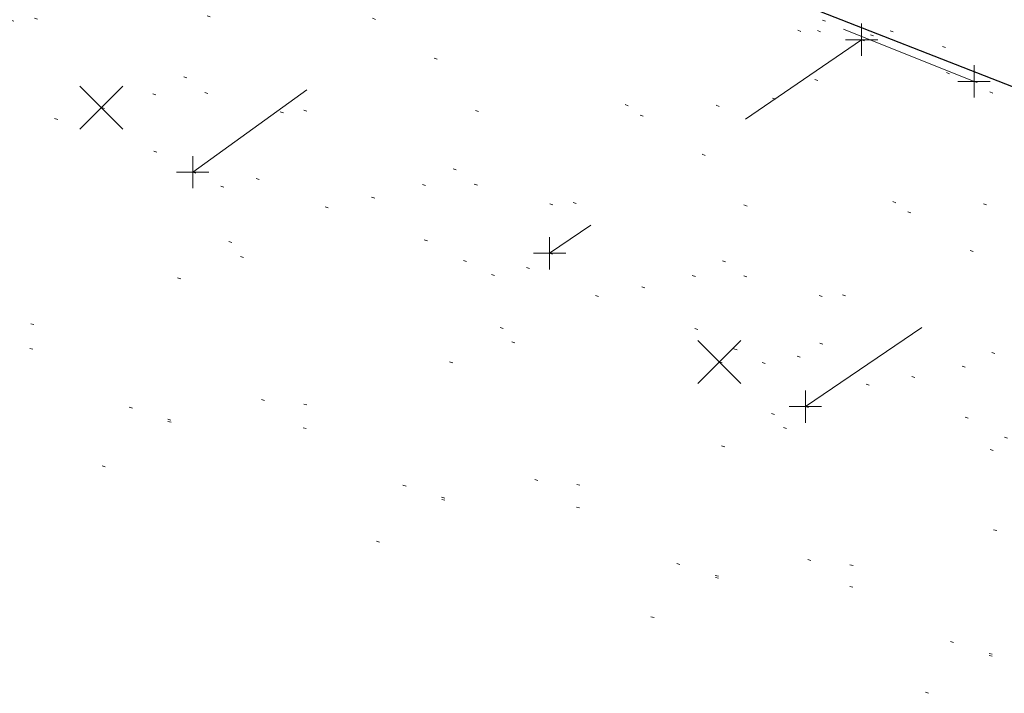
# Model space of a CAD drawing. Extents: x 413123 to 1465301, y 377724 to 504150.
# Tile 5 of 256: x 1463063 to 1463094, y 433252 to 433273. Entities that reach past the tile are written whole.
import ezdxf

# ---------------------------------------------------------------- set-up
doc = ezdxf.new("R2010")
doc.units = 0
doc.header["$MEASUREMENT"] = 0
for name, pattern in [('DGN Style 1', [8.732639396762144, 0.01453018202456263, -8.71810921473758]), ('DGN Style 3', [20.34225483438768, 14.53018202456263, -5.812072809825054]), ('DGN Style 5', [10.171127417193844, 4.35905460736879, -5.812072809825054])]:
    doc.linetypes.add(name, pattern=pattern)
for name, color, linetype, lineweight in [('PM_X_Parking_Lot_Stall', 7, 'DGN Style 5', 0), ('PV_X_Curb', 120, 'DGN Style 1', 0), ('PV_X_EOP', 7, 'DGN Style 3', 0), ('PV_X_Walk', 120, 'DGN Style 5', 0), ('SV_X_Random_Point (Construction)', 7, 'Continuous', 0)]:
    doc.layers.add(name, color=color, linetype=linetype, lineweight=lineweight)
for name, color, linetype, lineweight, transparency in [('SV_Observation (Construction)', 97, 'DGN Style 1', 0, 0.9), ('SV_Setup (Construction)', 4, 'Continuous', 30, 0.9), ('SV_X_Shot_Marker (Construction)', 40, 'Continuous', 0, 0.5)]:
    doc.layers.add(name, color=color, linetype=linetype, lineweight=lineweight, transparency=transparency)

# ---------------------------------------------------------------- blocks, each defined once
blk = doc.blocks.new('X_566')
at = {"layer": 'SV_X_Random_Point (Construction)', "color": 7, "linetype": 'Continuous', "lineweight": 0, "transparency": 33554559}
for p, q in [((-0.03333333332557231, -0.03337499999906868), (0.03333333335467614, 0.03337499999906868)), ((-0.03333333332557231, 0.03337499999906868), (0.03333333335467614, -0.03337499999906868))]:
    blk.add_line(p, q, dxfattribs=at)
blk = doc.blocks.new('SVPT_2603')
at = {"layer": 'SV_X_Shot_Marker (Construction)', "transparency": 33554495}
for p, q in [((0, 0.02499999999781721), (0, -0.02500000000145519)), ((-0.02499999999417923, -3.637978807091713e-12), (0.02500000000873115, -3.637978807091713e-12))]:
    blk.add_line(p, q, dxfattribs=at)
blk.add_point((0, -3.637978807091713e-12), dxfattribs=at)
blk = doc.blocks.new('SVPT_2607')
at = {"layer": 'SV_X_Shot_Marker (Construction)', "transparency": 33554495}
for p, q in [((0, 0.02500000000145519), (0, -0.02499999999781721)), ((-0.02499999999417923, 0), (0.02499999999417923, 0))]:
    blk.add_line(p, q, dxfattribs=at)
blk.add_point((0, 0), dxfattribs=at)
blk = doc.blocks.new('X_569')
at = {"layer": 'SV_X_Random_Point (Construction)', "color": 7, "linetype": 'Continuous', "lineweight": 0, "transparency": 33554559}
for p, q in [((-0.03333333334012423, -0.03337499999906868), (0.03333333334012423, 0.03337500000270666)), ((-0.03333333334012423, 0.03337500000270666), (0.03333333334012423, -0.03337499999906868))]:
    blk.add_line(p, q, dxfattribs=at)
blk = doc.blocks.new('SVPT_2615')
at = {"layer": 'SV_X_Shot_Marker (Construction)', "transparency": 33554495}
for p, q in [((0, 0.02500000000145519), (0, -0.02499999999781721)), ((-0.02499999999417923, 0), (0.02500000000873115, 0))]:
    blk.add_line(p, q, dxfattribs=at)
blk.add_point((0, 0), dxfattribs=at)
blk = doc.blocks.new('SVPT_2617')
at = {"layer": 'SV_X_Shot_Marker (Construction)', "transparency": 33554495}
for p, q in [((0, 0.02500000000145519), (0, -0.02500000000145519)), ((-0.02499999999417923, 0), (0.02500000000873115, 0))]:
    blk.add_line(p, q, dxfattribs=at)
blk.add_point((0, 0), dxfattribs=at)
blk = doc.blocks.new('SVPT_2618')
at = {"layer": 'SV_X_Shot_Marker (Construction)', "transparency": 33554495}
for p, q in [((0, 0.02500000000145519), (0, -0.02499999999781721)), ((-0.02499999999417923, 0), (0.02500000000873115, 0))]:
    blk.add_line(p, q, dxfattribs=at)
blk.add_point((0, 0), dxfattribs=at)

msp = doc.modelspace()

# ---------------------------------------------------------------- linework, layer by layer
at = {"layer": 'PM_X_Parking_Lot_Stall', "extrusion": (0.02580466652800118, 0.01967286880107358, 0.9994734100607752), "elevation": 46848.86960060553, "flags": 128}
msp.add_lwpolyline([(-542464.3928114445, -1425413.377252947), (-542464.3928114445, -1425426.983270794)], dxfattribs=at)
at = {"layer": 'PM_X_Parking_Lot_Stall', "extrusion": (0.02272163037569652, 0.01637664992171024, 0.9996076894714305), "elevation": 40910.32787783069, "flags": 128}
msp.add_lwpolyline([(-503978.3928273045, -1439660.710302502), (-503978.3928273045, -1439673.682590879)], dxfattribs=at)
at = {"layer": 'PM_X_Parking_Lot_Stall', "extrusion": (0.03230028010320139, 0.02212382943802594, 0.9992333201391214), "elevation": 57414.7212871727, "flags": 128}
msp.add_lwpolyline([(-469323.6339092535, -1450790.782944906), (-469323.6339092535, -1450779.059110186)], dxfattribs=at)
at = {"layer": 'PM_X_Parking_Lot_Stall', "extrusion": (0.0367136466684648, 0.02501880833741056, 0.9990125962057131), "elevation": 65126.27774986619, "flags": 128}
msp.add_lwpolyline([(-465881.6379278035, -1451569.131117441), (-465881.6379278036, -1451582.34699289)], dxfattribs=at)
at = {"layer": 'PV_X_Curb'}
for points, knots in [([(1463034.114341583, 433358.5354235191, 570.967442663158), (1463034.382762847, 433357.8525596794, 570.9829174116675), (1463034.902669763, 433356.6746703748, 570.9791408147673), (1463036.322057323, 433354.5205973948, 570.6849760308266), (1463037.748960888, 433352.2020754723, 570.6878951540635), (1463040.018756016, 433349.1857511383, 570.9427811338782), (1463042.639031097, 433346.7780487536, 570.7955674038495), (1463044.970687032, 433345.5933757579, 570.8824061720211), (1463045.921303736, 433345.2188641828, 570.878208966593), (1463051.106075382, 433343.1762354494, 570.8553169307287), (1463056.290847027, 433341.1336067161, 570.8324248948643), (1463061.475618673, 433339.0909779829, 570.809532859), (1463062.018547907, 433338.9041474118, 570.7725412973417), (1463062.561477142, 433338.7173168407, 570.7355497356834), (1463063.104406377, 433338.5304862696, 570.6985581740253), (1463069.657625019, 433335.9461940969, 570.7210719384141), (1463076.21084366, 433333.3619019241, 570.7435857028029), (1463082.764062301, 433330.7776097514, 570.7660994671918), (1463087.246478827, 433329.0023655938, 570.8028168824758), (1463091.728895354, 433327.2271214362, 570.8395342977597), (1463096.211311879, 433325.4518772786, 570.8762517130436), (1463096.878442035, 433325.1897515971, 570.9638925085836), (1463097.545572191, 433324.9276259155, 571.0515333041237), (1463098.212702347, 433324.6655002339, 571.1391740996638), (1463104.831686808, 433322.094946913, 571.1640382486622), (1463111.45067127, 433319.524393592, 571.1889023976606), (1463118.069655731, 433316.953840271, 571.2137665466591), (1463125.957183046, 433313.9138789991, 571.1851535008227), (1463133.844710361, 433310.8739177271, 571.1565404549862), (1463141.732237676, 433307.8339564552, 571.1279274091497), (1463145.767175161, 433306.241790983, 571.1313455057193), (1463149.802112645, 433304.6496255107, 571.134763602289), (1463153.83705013, 433303.0574600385, 571.1381816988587), (1463154.355066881, 433302.8054079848, 571.0924572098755), (1463154.873083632, 433302.5533559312, 571.0467327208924), (1463155.391100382, 433302.3013038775, 571.0010082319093), (1463159.740180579, 433300.5574304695, 571.007755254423), (1463164.089260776, 433298.8135570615, 571.0145022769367), (1463168.438340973, 433297.0696836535, 571.0212492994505), (1463173.76020955, 433294.9893866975, 571.0517121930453), (1463179.082078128, 433292.9090897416, 571.0821750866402), (1463184.403946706, 433290.8287927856, 571.1126379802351), (1463184.927832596, 433290.6024130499, 571.183469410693), (1463185.451718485, 433290.3760333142, 571.254300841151), (1463185.975604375, 433290.1496535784, 571.3251322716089), (1463193.283059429, 433287.4009373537, 571.3274320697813), (1463200.590514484, 433284.6522211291, 571.3297318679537), (1463207.897969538, 433281.9035049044, 571.3320316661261), (1463214.611583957, 433279.3049910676, 571.3660593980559), (1463221.325198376, 433276.7064772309, 571.4000871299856), (1463228.038812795, 433274.1079633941, 571.4341148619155), (1463234.876881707, 433271.4003319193, 571.5030017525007), (1463241.714950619, 433268.6927004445, 571.5718886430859), (1463248.553019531, 433265.9850689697, 571.6407755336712), (1463252.53367608, 433264.4224603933, 571.6987979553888), (1463256.514332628, 433262.8598518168, 571.7568203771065), (1463260.494989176, 433261.2972432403, 571.8148427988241), (1463261.18962272, 433261.0748617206, 571.7422662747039), (1463261.884256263, 433260.8524802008, 571.6696897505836), (1463262.578889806, 433260.6300986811, 571.5971132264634), (1463267.974277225, 433258.4984942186, 571.5913249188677), (1463273.369664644, 433256.3668897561, 571.5855366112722), (1463278.765052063, 433254.2352852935, 571.5797483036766), (1463284.039124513, 433252.1341649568, 571.626583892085), (1463289.313196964, 433250.0330446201, 571.6734194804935), (1463294.587269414, 433247.9319242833, 571.7202550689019), (1463295.147837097, 433247.7325865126, 571.8045569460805), (1463295.70840478, 433247.533248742, 571.8888588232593), (1463296.268972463, 433247.3339109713, 571.9731607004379), (1463303.262539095, 433244.6091737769, 572.0038664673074), (1463310.256105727, 433241.8844365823, 572.034572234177), (1463317.249672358, 433239.1596993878, 572.0652780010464), (1463324.8255847, 433236.206749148, 572.1003223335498), (1463332.401497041, 433233.2537989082, 572.1353666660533), (1463339.977409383, 433230.3008486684, 572.1704109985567), (1463346.624217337, 433227.6724527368, 572.1699621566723), (1463353.271025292, 433225.044056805, 572.1695133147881), (1463359.917833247, 433222.4156608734, 572.1690644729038), (1463363.666535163, 433220.9685334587, 572.1740861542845), (1463367.415237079, 433219.521406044, 572.1791078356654), (1463371.163938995, 433218.0742786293, 572.1841295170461), (1463371.754596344, 433217.8301906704, 572.1047293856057), (1463372.345253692, 433217.5861027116, 572.0253292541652), (1463372.935911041, 433217.3420147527, 571.9459291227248), (1463380.338603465, 433214.4611246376, 571.9041823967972), (1463387.741295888, 433211.5802345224, 571.8624356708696), (1463395.143988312, 433208.6993444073, 571.8206889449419), (1463403.121855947, 433205.5721027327, 571.8539167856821), (1463411.099723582, 433202.4448610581, 571.8871446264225), (1463419.077591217, 433199.3176193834, 571.9203724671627), (1463419.407565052, 433199.1647159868, 571.9396248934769), (1463419.737538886, 433199.0118125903, 571.9588773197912), (1463420.067512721, 433198.8589091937, 571.9781297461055)], [0, 0, 0, 0, 0.004163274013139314, 0.007301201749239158, 0.0146979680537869, 0.01957460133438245, 0.02877745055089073, 0.03448275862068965, 0.03448275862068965, 0.03448275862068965, 0.06896551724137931, 0.06896551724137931, 0.06896551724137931, 0.1034482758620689, 0.1034482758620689, 0.1034482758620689, 0.1379310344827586, 0.1379310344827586, 0.1379310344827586, 0.1724137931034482, 0.1724137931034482, 0.1724137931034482, 0.2068965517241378, 0.2068965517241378, 0.2068965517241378, 0.2413793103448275, 0.2413793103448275, 0.2413793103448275, 0.2758620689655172, 0.2758620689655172, 0.2758620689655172, 0.3103448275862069, 0.3103448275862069, 0.3103448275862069, 0.3448275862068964, 0.3448275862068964, 0.3448275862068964, 0.3793103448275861, 0.3793103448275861, 0.3793103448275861, 0.4137931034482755, 0.4137931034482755, 0.4137931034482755, 0.4482758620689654, 0.4482758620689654, 0.4482758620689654, 0.4827586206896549, 0.4827586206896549, 0.4827586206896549, 0.5172413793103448, 0.5172413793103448, 0.5172413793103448, 0.5517241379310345, 0.5517241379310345, 0.5517241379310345, 0.5862068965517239, 0.5862068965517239, 0.5862068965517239, 0.6206896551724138, 0.6206896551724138, 0.6206896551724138, 0.6551724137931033, 0.6551724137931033, 0.6551724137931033, 0.6896551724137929, 0.6896551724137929, 0.6896551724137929, 0.7241379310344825, 0.7241379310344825, 0.7241379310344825, 0.7586206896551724, 0.7586206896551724, 0.7586206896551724, 0.7931034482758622, 0.7931034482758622, 0.7931034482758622, 0.8275862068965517, 0.8275862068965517, 0.8275862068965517, 0.8620689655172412, 0.8620689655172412, 0.8620689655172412, 0.8965517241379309, 0.8965517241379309, 0.8965517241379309, 0.9310344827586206, 0.9310344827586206, 0.9310344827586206, 0.9655172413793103, 0.9655172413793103, 0.9655172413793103, 1, 1, 1, 1]), ([(1463694.730807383, 433042.1012902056, 573.2000085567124), (1463688.122071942, 433044.6665198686, 573.2117681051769), (1463681.5133365, 433047.2317495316, 573.2235276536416), (1463674.904601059, 433049.7969791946, 573.2352872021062), (1463669.906627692, 433051.7384291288, 573.2422034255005), (1463664.908654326, 433053.679879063, 573.249119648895), (1463659.910680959, 433055.6213289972, 573.2560358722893), (1463659.31440991, 433055.8530469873, 573.3282538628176), (1463658.718138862, 433056.0847649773, 573.400471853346), (1463658.121867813, 433056.3164829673, 573.4726898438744), (1463656.811811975, 433056.8455353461, 573.4691755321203), (1463655.501756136, 433057.3745877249, 573.4656612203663), (1463654.191700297, 433057.9036401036, 573.4621469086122), (1463647.078403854, 433060.7016199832, 573.4311409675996), (1463639.965107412, 433063.4995998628, 573.4001350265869), (1463632.851810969, 433066.2975797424, 573.3691290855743), (1463626.603526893, 433068.7760307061, 573.3262890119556), (1463620.355242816, 433071.25448167, 573.2834489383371), (1463614.10695874, 433073.7329326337, 573.2406088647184), (1463606.821724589, 433076.5483492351, 573.1778320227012), (1463599.536490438, 433079.3637658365, 573.1150551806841), (1463592.251256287, 433082.1791824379, 573.052278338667), (1463585.048675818, 433085.0513616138, 572.9767093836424), (1463577.846095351, 433087.9235407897, 572.901140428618), (1463570.643514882, 433090.7957199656, 572.8255714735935), (1463568.520856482, 433091.6009161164, 572.8136526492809), (1463566.398198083, 433092.4061122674, 572.8017338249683), (1463564.275539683, 433093.2113084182, 572.7898150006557), (1463563.658286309, 433093.4932407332, 572.723361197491), (1463563.041032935, 433093.7751730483, 572.6569073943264), (1463562.423779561, 433094.0571053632, 572.5904535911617), (1463557.897842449, 433095.8076798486, 572.5495712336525), (1463553.371905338, 433097.5582543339, 572.5086888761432), (1463548.845968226, 433099.3088288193, 572.4678065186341), (1463541.746736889, 433102.0973839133, 572.4116307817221), (1463534.647505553, 433104.8859390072, 572.3554550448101), (1463527.548274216, 433107.6744941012, 572.2992793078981), (1463527.099574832, 433107.8541490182, 572.3819727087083), (1463526.650875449, 433108.0338039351, 572.4646661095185), (1463526.202176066, 433108.2134588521, 572.5473595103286), (1463518.442801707, 433111.2934591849, 572.5872886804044), (1463510.683427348, 433114.3734595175, 572.6272178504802), (1463502.924052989, 433117.4534598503, 572.6671470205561), (1463495.101662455, 433120.5759616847, 572.6180249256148), (1463487.279271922, 433123.6984635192, 572.5689028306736), (1463479.456881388, 433126.8209653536, 572.5197807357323), (1463474.540841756, 433128.7396558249, 572.5305568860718), (1463469.624802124, 433130.6583462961, 572.5413330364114), (1463464.708762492, 433132.5770367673, 572.5521091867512), (1463464.15178183, 433132.7738995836, 572.4839343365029), (1463463.594801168, 433132.9707623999, 572.4157594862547), (1463463.037820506, 433133.1676252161, 572.3475846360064), (1463455.395093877, 433136.1460172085, 572.2965798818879), (1463447.752367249, 433139.1244092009, 572.2455751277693), (1463440.10964062, 433142.1028011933, 572.1945703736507), (1463439.463345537, 433142.3911085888, 572.2249332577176), (1463438.817050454, 433142.6794159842, 572.2552961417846), (1463438.170755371, 433142.9677233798, 572.2856590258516), (1463431.589276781, 433145.5431962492, 572.3185177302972), (1463425.007798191, 433148.1186691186, 572.351376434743), (1463418.4263196, 433150.6941419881, 572.3842351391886), (1463413.565512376, 433152.6091060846, 572.3506952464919), (1463408.704705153, 433154.5240701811, 572.3171553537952), (1463403.843897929, 433156.4390342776, 572.2836154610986), (1463402.295983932, 433157.0721267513, 572.2966227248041), (1463400.748069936, 433157.7052192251, 572.3096299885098), (1463399.20015594, 433158.3383116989, 572.3226372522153), (1463398.571326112, 433158.6030358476, 572.2531442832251), (1463397.942496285, 433158.8677599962, 572.1836513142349), (1463397.313666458, 433159.1324841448, 572.1141583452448), (1463389.499427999, 433162.1494767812, 572.1431257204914), (1463381.68518954, 433165.1664694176, 572.172093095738), (1463373.87095108, 433168.1834620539, 572.2010604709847), (1463373.202610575, 433168.4242856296, 572.2485422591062), (1463372.53427007, 433168.6651092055, 572.2960240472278), (1463371.865929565, 433168.9059327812, 572.3435058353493), (1463366.852918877, 433170.8940812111, 572.309207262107), (1463361.839908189, 433172.882229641, 572.2749086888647), (1463356.826897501, 433174.8703780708, 572.2406101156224), (1463350.263613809, 433177.4130764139, 572.2105829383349), (1463343.700330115, 433179.955774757, 572.1805557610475), (1463337.137046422, 433182.4984731, 572.1505285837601), (1463332.732110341, 433184.1753668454, 572.1399057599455), (1463328.327174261, 433185.8522605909, 572.129282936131), (1463323.922238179, 433187.5291543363, 572.1186601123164), (1463323.550514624, 433187.6736224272, 572.0672464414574), (1463323.17879107, 433187.8180905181, 572.0158327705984), (1463322.807067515, 433187.9625586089, 571.9644190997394), (1463314.242457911, 433191.4677850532, 571.9189611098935), (1463305.677848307, 433194.9730114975, 571.8735031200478), (1463297.113238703, 433198.4782379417, 571.8280451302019), (1463296.447798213, 433198.6498683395, 571.8729159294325), (1463295.782357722, 433198.8214987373, 571.917786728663), (1463295.116917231, 433198.9931291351, 571.9626575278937), (1463288.43623397, 433201.6173953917, 571.9595616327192), (1463281.755550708, 433204.2416616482, 571.9564657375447), (1463275.074867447, 433206.8659279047, 571.9533698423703), (1463270.698621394, 433208.5836220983, 571.955071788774), (1463266.322375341, 433210.3013162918, 571.9567737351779), (1463261.946129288, 433212.0190104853, 571.9584756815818), (1463261.255964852, 433212.2907585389, 571.8814296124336), (1463260.565800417, 433212.5625065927, 571.8043835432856), (1463259.875635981, 433212.8342546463, 571.7273374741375), (1463253.221984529, 433215.4661261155, 571.684237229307), (1463246.568333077, 433218.0979975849, 571.6411369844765), (1463239.914681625, 433220.7298690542, 571.5980367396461), (1463232.697418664, 433223.5591135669, 571.584901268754), (1463225.480155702, 433226.3883580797, 571.5717657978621), (1463218.262892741, 433229.2176025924, 571.5586303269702), (1463212.689928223, 433231.3845503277, 571.501804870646), (1463207.116963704, 433233.5514980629, 571.4449794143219), (1463201.543999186, 433235.7184457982, 571.3881539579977), (1463197.702392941, 433237.2969398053, 571.3824755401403), (1463193.860786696, 433238.8754338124, 571.376797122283), (1463190.01918045, 433240.4539278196, 571.3711187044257), (1463189.420555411, 433240.6641899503, 571.4587546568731), (1463188.821930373, 433240.874452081, 571.5463906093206), (1463188.223305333, 433241.0847142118, 571.6340265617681), (1463185.054584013, 433242.3131517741, 571.6250500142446), (1463181.885862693, 433243.5415893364, 571.6160734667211), (1463178.717141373, 433244.7700268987, 571.6070969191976), (1463171.181422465, 433247.7347391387, 571.5342143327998), (1463163.645703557, 433250.6994513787, 571.4613317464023), (1463156.10998465, 433253.6641636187, 571.3884491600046), (1463148.761307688, 433256.5197229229, 571.322577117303), (1463141.412630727, 433259.3752822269, 571.2567050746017), (1463134.063953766, 433262.2308415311, 571.1908330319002), (1463126.984343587, 433264.9936274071, 571.2120531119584), (1463119.904733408, 433267.756413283, 571.2332731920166), (1463112.82512323, 433270.519199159, 571.2544932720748), (1463106.948373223, 433272.8554993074, 571.272380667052), (1463101.071623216, 433275.1917994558, 571.290268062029), (1463095.19487321, 433277.5280996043, 571.3081554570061), (1463087.382378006, 433280.5556578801, 571.2445784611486), (1463079.569882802, 433283.583216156, 571.1810014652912), (1463071.757387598, 433286.6107744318, 571.1174244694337), (1463067.011834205, 433288.4980060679, 571.0790224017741), (1463062.266280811, 433290.385237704, 571.0406203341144), (1463057.520727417, 433292.27246934, 571.0022182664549), (1463052.596696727, 433294.1302708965, 570.9741905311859), (1463047.672666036, 433295.988072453, 570.946162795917), (1463042.748635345, 433297.8458740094, 570.9181350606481), (1463040.996474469, 433298.028892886, 570.6600759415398), (1463037.884741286, 433298.0614564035, 570.3732611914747), (1463033.533792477, 433297.4811137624, 570.213053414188), (1463028.578927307, 433295.8351240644, 570.8846791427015), (1463025.750437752, 433293.3300609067, 570.5443428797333), (1463024.222435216, 433291.00068514, 570.5092220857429), (1463023.412434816, 433289.7658735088, 570.490604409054), (1463022.602434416, 433288.5310618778, 570.4719867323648), (1463021.792434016, 433287.2962502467, 570.4533690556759), (1463021.001432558, 433285.3732457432, 570.5012869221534), (1463020.2104311, 433283.4502412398, 570.549204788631), (1463019.419429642, 433281.5272367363, 570.5971226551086), (1463018.531487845, 433279.3825151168, 570.6481372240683), (1463017.643546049, 433277.2377934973, 570.6991517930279), (1463016.755604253, 433275.0930718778, 570.7501663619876), (1463014.741467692, 433270.0950215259, 570.9656913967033), (1463012.727331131, 433265.096971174, 571.181216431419), (1463010.71319457, 433260.0989208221, 571.3967414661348)], [0, 0, 0, 0, 0.01923076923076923, 0.01923076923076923, 0.01923076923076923, 0.03846153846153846, 0.03846153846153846, 0.03846153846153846, 0.05769230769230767, 0.05769230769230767, 0.05769230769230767, 0.07692307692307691, 0.07692307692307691, 0.07692307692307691, 0.09615384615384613, 0.09615384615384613, 0.09615384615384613, 0.1153846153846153, 0.1153846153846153, 0.1153846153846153, 0.1346153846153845, 0.1346153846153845, 0.1346153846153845, 0.1538461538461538, 0.1538461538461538, 0.1538461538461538, 0.1730769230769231, 0.1730769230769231, 0.1730769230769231, 0.1923076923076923, 0.1923076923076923, 0.1923076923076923, 0.2115384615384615, 0.2115384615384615, 0.2115384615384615, 0.2307692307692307, 0.2307692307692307, 0.2307692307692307, 0.25, 0.25, 0.25, 0.269230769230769, 0.269230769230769, 0.269230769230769, 0.2884615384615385, 0.2884615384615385, 0.2884615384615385, 0.3076923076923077, 0.3076923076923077, 0.3076923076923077, 0.3269230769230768, 0.3269230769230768, 0.3269230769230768, 0.3461538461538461, 0.3461538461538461, 0.3461538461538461, 0.3653846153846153, 0.3653846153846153, 0.3653846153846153, 0.3846153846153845, 0.3846153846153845, 0.3846153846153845, 0.4038461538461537, 0.4038461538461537, 0.4038461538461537, 0.423076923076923, 0.423076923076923, 0.423076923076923, 0.4423076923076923, 0.4423076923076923, 0.4423076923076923, 0.4615384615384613, 0.4615384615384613, 0.4615384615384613, 0.4807692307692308, 0.4807692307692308, 0.4807692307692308, 0.5, 0.5, 0.5, 0.5192307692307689, 0.5192307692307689, 0.5192307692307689, 0.538461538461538, 0.538461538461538, 0.538461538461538, 0.5576923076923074, 0.5576923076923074, 0.5576923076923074, 0.576923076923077, 0.576923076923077, 0.576923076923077, 0.5961538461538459, 0.5961538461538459, 0.5961538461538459, 0.6153846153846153, 0.6153846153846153, 0.6153846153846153, 0.6346153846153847, 0.6346153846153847, 0.6346153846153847, 0.6538461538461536, 0.6538461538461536, 0.6538461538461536, 0.673076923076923, 0.673076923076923, 0.673076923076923, 0.6923076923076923, 0.6923076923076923, 0.6923076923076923, 0.7115384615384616, 0.7115384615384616, 0.7115384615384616, 0.7307692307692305, 0.7307692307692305, 0.7307692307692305, 0.7499999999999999, 0.7499999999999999, 0.7499999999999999, 0.7692307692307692, 0.7692307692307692, 0.7692307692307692, 0.7884615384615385, 0.7884615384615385, 0.7884615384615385, 0.8076923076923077, 0.8076923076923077, 0.8076923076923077, 0.826923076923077, 0.826923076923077, 0.826923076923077, 0.846153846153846, 0.846153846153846, 0.846153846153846, 0.8653846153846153, 0.8653846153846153, 0.8653846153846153, 0.8846153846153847, 0.8846153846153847, 0.8846153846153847, 0.9038461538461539, 0.9038461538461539, 0.9038461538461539, 0.9087225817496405, 0.9125585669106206, 0.9159702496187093, 0.9230769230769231, 0.9230769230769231, 0.9230769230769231, 0.9423076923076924, 0.9423076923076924, 0.9423076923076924, 0.9615384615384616, 0.9615384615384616, 0.9615384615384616, 0.9807692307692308, 0.9807692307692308, 0.9807692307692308, 1, 1, 1, 1])]:
    msp.add_open_spline(points, degree=3, knots=knots, dxfattribs=at)
at = {"layer": 'PV_X_EOP'}
for points, knots in [([(1463033.539703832, 433358.668730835, 570.9312826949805), (1463033.78085339, 433357.7791180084, 570.9319642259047), (1463034.311810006, 433356.414696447, 570.9129230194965), (1463035.936664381, 433354.210215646, 570.7574772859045), (1463037.392149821, 433351.9520015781, 570.7191112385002), (1463039.598433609, 433348.7987445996, 570.7996873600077), (1463042.441302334, 433346.5539274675, 570.6747714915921), (1463044.712350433, 433345.0075174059, 570.6881225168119), (1463045.691659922, 433344.6760572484, 570.6008205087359), (1463046.330306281, 433344.4598990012, 570.5438874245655), (1463046.96895264, 433344.243740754, 570.486954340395), (1463047.607598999, 433344.0275825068, 570.4300212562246), (1463047.46569072, 433343.5095853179, 570.4737916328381), (1463047.32378244, 433342.9915881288, 570.5175620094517), (1463047.181874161, 433342.4735909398, 570.5613323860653), (1463047.962688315, 433342.1715041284, 570.5523071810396), (1463048.74350247, 433341.8694173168, 570.5432819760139), (1463049.524316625, 433341.5673305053, 570.5342567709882), (1463049.723445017, 433342.0454324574, 570.5031497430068), (1463049.92257341, 433342.5235344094, 570.4720427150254), (1463050.121701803, 433343.0016363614, 570.4409356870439), (1463054.363252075, 433341.3299102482, 570.4898514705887), (1463058.604802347, 433339.658184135, 570.5387672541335), (1463062.84635262, 433337.9864580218, 570.5876830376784), (1463069.380437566, 433335.4247592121, 570.6248076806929), (1463075.914522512, 433332.8630604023, 570.6619323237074), (1463082.448607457, 433330.3013615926, 570.699056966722), (1463087.637972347, 433328.22388055, 570.7205322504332), (1463092.827337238, 433326.1463995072, 570.7420075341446), (1463098.016702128, 433324.0689184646, 570.7634828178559), (1463104.657268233, 433321.5116641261, 570.769767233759), (1463111.297834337, 433318.9544097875, 570.7760516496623), (1463117.938400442, 433316.3971554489, 570.7823360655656), (1463125.924840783, 433313.2674390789, 570.73748834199), (1463133.911281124, 433310.1377227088, 570.6926406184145), (1463141.897721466, 433307.0080063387, 570.647792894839), (1463141.717745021, 433306.5125578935, 570.6799613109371), (1463141.537768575, 433306.0171094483, 570.7121297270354), (1463141.35779213, 433305.5216610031, 570.7442981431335), (1463142.229950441, 433305.2201381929, 570.7485050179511), (1463143.102108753, 433304.9186153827, 570.7527118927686), (1463143.974267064, 433304.6170925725, 570.7569187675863), (1463144.185348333, 433305.0788176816, 570.735481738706), (1463144.396429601, 433305.5405427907, 570.7140447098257), (1463144.607510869, 433306.0022678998, 570.6926076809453), (1463147.58473388, 433304.8543661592, 570.7341019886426), (1463150.56195689, 433303.7064644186, 570.7755962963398), (1463153.539179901, 433302.558562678, 570.817090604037), (1463158.44037952, 433300.5705139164, 570.826934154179), (1463163.341579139, 433298.5824651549, 570.8367777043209), (1463168.242778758, 433296.5944163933, 570.8466212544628), (1463174.091388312, 433294.2251577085, 570.8787504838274), (1463179.939997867, 433291.8558990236, 570.9108797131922), (1463185.788607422, 433289.4866403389, 570.9430089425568), (1463193.090936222, 433286.8080451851, 571.0096381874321), (1463200.393265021, 433284.1294500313, 571.0762674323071), (1463207.695593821, 433281.4508548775, 571.1428966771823), (1463214.34865388, 433278.828976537, 571.1804566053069), (1463221.001713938, 433276.2070981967, 571.2180165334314), (1463227.654773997, 433273.5852198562, 571.2555764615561), (1463234.593717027, 433270.8614597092, 571.311327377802), (1463241.532660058, 433268.1376995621, 571.3670782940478), (1463248.471603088, 433265.413939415, 571.4228292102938), (1463251.006317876, 433264.4249023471, 571.4376305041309), (1463253.541032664, 433263.4358652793, 571.452431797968), (1463256.075747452, 433262.4468282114, 571.4672330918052), (1463255.94008792, 433261.9072334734, 571.4705339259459), (1463255.804428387, 433261.3676387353, 571.4738347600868), (1463255.668768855, 433260.8280439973, 571.4771355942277), (1463256.445551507, 433260.5848901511, 571.4871075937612), (1463257.222334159, 433260.3417363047, 571.4970795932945), (1463257.999116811, 433260.0985824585, 571.507051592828), (1463258.226294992, 433260.5106164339, 571.4958264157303), (1463258.453473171, 433260.9226504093, 571.4846012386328), (1463258.680651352, 433261.3346843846, 571.4733760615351), (1463259.925804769, 433260.8493021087, 571.4829525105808), (1463261.170958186, 433260.3639198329, 571.4925289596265), (1463262.416111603, 433259.878537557, 571.5021054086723), (1463267.791649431, 433257.7869022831, 571.5241727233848), (1463273.167187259, 433255.6952670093, 571.5462400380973), (1463278.542725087, 433253.6036317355, 571.5683073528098), (1463284.352399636, 433251.3217999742, 571.5814787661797), (1463290.162074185, 433249.039968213, 571.5946501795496), (1463295.971748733, 433246.7581364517, 571.6078215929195), (1463302.949122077, 433244.0521724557, 571.6351321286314), (1463309.926495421, 433241.3462084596, 571.6624426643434), (1463316.903868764, 433238.6402444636, 571.6897532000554), (1463324.563747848, 433235.6405621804, 571.7285381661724), (1463332.223626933, 433232.6408798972, 571.7673231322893), (1463339.883506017, 433229.641197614, 571.8061080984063), (1463346.449952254, 433227.0690864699, 571.8205958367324), (1463353.01639849, 433224.4969753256, 571.8350835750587), (1463359.582844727, 433221.9248641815, 571.8495713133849), (1463363.961849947, 433220.2403229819, 571.8408310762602), (1463368.340855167, 433218.5557817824, 571.8320908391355), (1463372.719860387, 433216.8712405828, 571.8233506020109), (1463380.126525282, 433213.9587859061, 571.7905530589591), (1463387.533190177, 433211.0463312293, 571.7577555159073), (1463394.939855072, 433208.1338765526, 571.7249579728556), (1463402.425974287, 433205.1637758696, 571.7534560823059), (1463409.912093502, 433202.1936751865, 571.7819541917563), (1463417.398212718, 433199.2235745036, 571.8104523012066), (1463417.229394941, 433198.7682275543, 571.8194733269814), (1463417.060577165, 433198.3128806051, 571.8284943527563), (1463416.891759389, 433197.8575336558, 571.8375153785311), (1463417.692446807, 433197.4966240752, 571.8487103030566), (1463418.493134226, 433197.1357144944, 571.859905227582), (1463419.293821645, 433196.7748049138, 571.8711001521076), (1463419.475032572, 433197.247288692, 571.8477905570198), (1463419.6562435, 433197.7197724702, 571.8244809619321), (1463419.837454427, 433198.1922562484, 571.8011713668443), (1463419.83781155, 433198.2226624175, 571.7953862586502), (1463419.838168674, 433198.2530685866, 571.789601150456), (1463419.838525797, 433198.2834747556, 571.7838160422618)], [0, 0, 0, 0, 0.003968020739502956, 0.006425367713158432, 0.01199892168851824, 0.01581541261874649, 0.02326256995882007, 0.02777777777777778, 0.02777777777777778, 0.02777777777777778, 0.05555555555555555, 0.05555555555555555, 0.05555555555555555, 0.08333333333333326, 0.08333333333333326, 0.08333333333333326, 0.1111111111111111, 0.1111111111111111, 0.1111111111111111, 0.1388888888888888, 0.1388888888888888, 0.1388888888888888, 0.1666666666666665, 0.1666666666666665, 0.1666666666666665, 0.1944444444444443, 0.1944444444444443, 0.1944444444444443, 0.2222222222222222, 0.2222222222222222, 0.2222222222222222, 0.25, 0.25, 0.25, 0.2777777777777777, 0.2777777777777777, 0.2777777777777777, 0.3055555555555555, 0.3055555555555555, 0.3055555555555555, 0.333333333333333, 0.333333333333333, 0.333333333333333, 0.3611111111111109, 0.3611111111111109, 0.3611111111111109, 0.3888888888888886, 0.3888888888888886, 0.3888888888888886, 0.4166666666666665, 0.4166666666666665, 0.4166666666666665, 0.4444444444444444, 0.4444444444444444, 0.4444444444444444, 0.472222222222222, 0.472222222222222, 0.472222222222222, 0.5, 0.5, 0.5, 0.5277777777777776, 0.5277777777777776, 0.5277777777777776, 0.5555555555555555, 0.5555555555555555, 0.5555555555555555, 0.5833333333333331, 0.5833333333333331, 0.5833333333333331, 0.6111111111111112, 0.6111111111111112, 0.6111111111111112, 0.638888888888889, 0.638888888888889, 0.638888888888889, 0.6666666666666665, 0.6666666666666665, 0.6666666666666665, 0.6944444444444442, 0.6944444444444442, 0.6944444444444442, 0.722222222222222, 0.722222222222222, 0.722222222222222, 0.7499999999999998, 0.7499999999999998, 0.7499999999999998, 0.7777777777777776, 0.7777777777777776, 0.7777777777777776, 0.8055555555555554, 0.8055555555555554, 0.8055555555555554, 0.8333333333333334, 0.8333333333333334, 0.8333333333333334, 0.861111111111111, 0.861111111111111, 0.861111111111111, 0.8888888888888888, 0.8888888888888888, 0.8888888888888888, 0.9166666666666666, 0.9166666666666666, 0.9166666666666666, 0.9444444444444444, 0.9444444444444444, 0.9444444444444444, 0.9722222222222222, 0.9722222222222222, 0.9722222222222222, 1, 1, 1, 1]), ([(1463695.37345491, 433042.3269481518, 573.2056029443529), (1463695.118355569, 433042.4173281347, 573.1929567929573), (1463694.863256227, 433042.5077081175, 573.1803106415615), (1463694.608156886, 433042.5980881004, 573.1676644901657), (1463688.127196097, 433045.133574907, 573.1638691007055), (1463681.646235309, 433047.6690617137, 573.1600737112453), (1463675.165274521, 433050.2045485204, 573.1562783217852), (1463668.255959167, 433052.9440202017, 573.1540820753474), (1463661.346643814, 433055.6834918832, 573.1518858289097), (1463654.437328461, 433058.4229635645, 573.149689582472), (1463647.338400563, 433061.2071824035, 573.1301154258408), (1463640.239472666, 433063.9914012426, 573.1105412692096), (1463633.140544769, 433066.7756200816, 573.0909671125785), (1463626.823799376, 433069.2202639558, 573.0453158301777), (1463620.507053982, 433071.6649078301, 572.999664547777), (1463614.190308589, 433074.1095517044, 572.9540132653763), (1463606.930945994, 433076.9629614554, 572.8967218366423), (1463599.671583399, 433079.8163712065, 572.8394304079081), (1463592.412220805, 433082.6697809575, 572.7821389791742), (1463585.208613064, 433085.5359198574, 572.7224006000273), (1463578.005005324, 433088.4020587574, 572.6626622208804), (1463570.801397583, 433091.2681976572, 572.6029238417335), (1463563.539543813, 433094.1288766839, 572.5195568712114), (1463556.277690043, 433096.9895557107, 572.4361899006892), (1463549.015836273, 433099.8502347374, 572.3528229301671), (1463541.464235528, 433102.896740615, 572.3143753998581), (1463533.912634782, 433105.9432464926, 572.2759278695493), (1463526.361034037, 433108.9897523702, 572.2374803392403), (1463524.510466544, 433109.6486739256, 572.222419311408), (1463522.659899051, 433110.307595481, 572.2073582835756), (1463520.809331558, 433110.9665170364, 572.1922972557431), (1463520.996148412, 433111.478044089, 572.2051758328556), (1463521.182965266, 433111.9895711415, 572.2180544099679), (1463521.36978212, 433112.5010981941, 572.2309329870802), (1463520.520611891, 433112.8412018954, 572.2365752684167), (1463519.671441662, 433113.1813055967, 572.2422175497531), (1463518.822271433, 433113.5214092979, 572.2478598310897), (1463518.644435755, 433113.0349413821, 572.2388127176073), (1463518.466600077, 433112.5484734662, 572.229765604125), (1463518.288764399, 433112.0620055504, 572.2207184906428), (1463514.835464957, 433113.4033588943, 572.2367800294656), (1463511.382165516, 433114.7447122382, 572.2528415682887), (1463507.928866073, 433116.0860655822, 572.2689031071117), (1463493.594865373, 433121.7420238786, 572.2482959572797), (1463479.260864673, 433127.3979821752, 572.2276888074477), (1463464.926863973, 433133.0539404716, 572.2070816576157), (1463449.455525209, 433139.0728186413, 572.1640707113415), (1463433.984186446, 433145.0916968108, 572.1210597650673), (1463418.512847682, 433151.1105749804, 572.0780488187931), (1463413.328996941, 433153.1553309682, 572.0135393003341), (1463408.145146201, 433155.200086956, 571.9490297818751), (1463402.961295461, 433157.2448429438, 571.8845202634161), (1463403.132465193, 433157.7716799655, 571.9190447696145), (1463403.303634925, 433158.2985169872, 571.953569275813), (1463403.474804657, 433158.825354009, 571.9880937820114), (1463402.600267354, 433159.1613721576, 571.9863420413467), (1463401.725730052, 433159.4973903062, 571.984590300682), (1463400.851192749, 433159.8334084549, 571.9828385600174), (1463400.653049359, 433159.3552482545, 571.9439093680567), (1463400.454905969, 433158.8770880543, 571.9049801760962), (1463400.256762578, 433158.3989278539, 571.8660509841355), (1463399.322085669, 433158.774478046, 571.9116587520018), (1463398.387408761, 433159.150028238, 571.9572665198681), (1463397.452731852, 433159.5255784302, 572.0028742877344), (1463389.04126259, 433162.8168634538, 571.9920574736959), (1463380.629793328, 433166.1081484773, 571.9812406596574), (1463372.218324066, 433169.3994335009, 571.9704238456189), (1463367.156032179, 433171.3851717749, 571.9528553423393), (1463362.093740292, 433173.370910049, 571.9352868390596), (1463357.031448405, 433175.3566483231, 571.91771833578), (1463350.485608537, 433177.9162151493, 571.9032139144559), (1463343.93976867, 433180.4757819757, 571.8887094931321), (1463337.393928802, 433183.0353488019, 571.8742050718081), (1463332.955818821, 433184.7683232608, 571.8612483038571), (1463328.517708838, 433186.5012977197, 571.8482915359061), (1463324.079598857, 433188.2342721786, 571.835334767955), (1463307.834725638, 433194.592922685, 571.7755947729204), (1463291.58985242, 433200.9515731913, 571.7158547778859), (1463275.344979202, 433207.3102236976, 571.6561147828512), (1463270.255842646, 433209.3105723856, 571.6395679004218), (1463265.16670609, 433211.3109210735, 571.6230210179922), (1463260.077569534, 433213.3112697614, 571.6064741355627), (1463253.452444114, 433215.9179517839, 571.5595870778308), (1463246.827318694, 433218.5246338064, 571.5127000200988), (1463240.202193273, 433221.1313158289, 571.4658129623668), (1463232.962477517, 433223.9732301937, 571.4532933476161), (1463225.722761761, 433226.8151445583, 571.4407737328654), (1463218.483046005, 433229.6570589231, 571.4282541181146), (1463212.90690448, 433231.8646312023, 571.4088467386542), (1463207.330762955, 433234.0722034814, 571.3894393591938), (1463201.754621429, 433236.2797757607, 571.3700319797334), (1463194.142429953, 433239.2572758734, 571.3409586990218), (1463186.530238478, 433242.2347759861, 571.3118854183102), (1463178.918047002, 433245.2122760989, 571.2828121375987), (1463169.428496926, 433248.9128530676, 571.1919051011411), (1463159.93894685, 433252.6134300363, 571.1009980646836), (1463150.449396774, 433256.314007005, 571.0100910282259), (1463145.077359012, 433258.4557943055, 570.9673048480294), (1463139.70532125, 433260.5975816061, 570.9245186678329), (1463134.333283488, 433262.7393689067, 570.8817324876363), (1463132.297653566, 433263.5246301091, 570.8037126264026), (1463130.262023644, 433264.3098913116, 570.7256927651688), (1463128.226393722, 433265.0951525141, 570.6476729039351), (1463128.413443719, 433265.4813551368, 570.6980714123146), (1463128.600493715, 433265.8675577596, 570.748469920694), (1463128.787543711, 433266.2537603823, 570.7988684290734), (1463127.919822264, 433266.676285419, 570.7925938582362), (1463127.052100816, 433267.0988104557, 570.786319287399), (1463126.184379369, 433267.5213354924, 570.7800447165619), (1463126.004706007, 433267.0870623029, 570.7088488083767), (1463125.825032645, 433266.6527891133, 570.6376529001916), (1463125.645359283, 433266.2185159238, 570.5664569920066), (1463121.458270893, 433267.8591123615, 570.6667666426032), (1463117.271182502, 433269.4997087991, 570.7670762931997), (1463113.084094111, 433271.1403052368, 570.8673859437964), (1463107.189564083, 433273.4271367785, 570.8747985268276), (1463101.295034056, 433275.7139683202, 570.8822111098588), (1463095.400504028, 433278.0007998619, 570.88962369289), (1463087.576983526, 433281.0591137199, 570.8606773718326), (1463079.753463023, 433284.117427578, 570.8317310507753), (1463071.92994252, 433287.175741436, 570.8027847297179), (1463067.216062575, 433289.0371870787, 570.7609532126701), (1463062.502182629, 433290.8986327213, 570.7191216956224), (1463057.788302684, 433292.7600783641, 570.6772901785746), (1463055.438489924, 433293.6549933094, 570.597871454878), (1463053.088677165, 433294.5499082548, 570.5184527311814), (1463050.738864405, 433295.4448232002, 570.4390340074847), (1463050.919405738, 433295.974786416, 570.493206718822), (1463051.099947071, 433296.5047496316, 570.547379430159), (1463051.280488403, 433297.0347128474, 570.6015521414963), (1463050.479713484, 433297.3478403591, 570.5996470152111), (1463049.678938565, 433297.660967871, 570.5977418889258), (1463048.878163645, 433297.9740953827, 570.5958367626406), (1463048.616684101, 433297.4827268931, 570.554312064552), (1463048.355204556, 433296.9913584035, 570.5127873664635), (1463048.093725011, 433296.499989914, 570.471262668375), (1463046.16244202, 433297.1796919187, 570.4532430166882), (1463044.231159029, 433297.8593939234, 570.4352233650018), (1463042.299876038, 433298.5390959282, 570.4172037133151), (1463040.683227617, 433298.6270722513, 570.3881765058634), (1463037.665619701, 433298.5647521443, 570.3323767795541), (1463033.387011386, 433297.9238663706, 570.2772123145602), (1463028.240821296, 433296.3164198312, 570.1397972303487), (1463025.314393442, 433293.7317706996, 570.0019896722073), (1463023.773730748, 433291.3674614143, 569.9858104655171), (1463022.862373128, 433289.9688870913, 569.9762398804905), (1463021.951015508, 433288.5703127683, 569.966669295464), (1463021.039657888, 433287.1717384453, 569.9570987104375)], [0, 0, 0, 0, 0.02083333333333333, 0.02083333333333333, 0.02083333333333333, 0.04166666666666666, 0.04166666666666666, 0.04166666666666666, 0.06249999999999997, 0.06249999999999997, 0.06249999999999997, 0.08333333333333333, 0.08333333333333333, 0.08333333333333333, 0.1041666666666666, 0.1041666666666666, 0.1041666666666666, 0.1249999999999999, 0.1249999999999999, 0.1249999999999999, 0.1458333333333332, 0.1458333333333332, 0.1458333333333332, 0.1666666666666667, 0.1666666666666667, 0.1666666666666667, 0.1875, 0.1875, 0.1875, 0.2083333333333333, 0.2083333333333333, 0.2083333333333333, 0.2291666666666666, 0.2291666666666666, 0.2291666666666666, 0.2499999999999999, 0.2499999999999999, 0.2499999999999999, 0.2708333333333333, 0.2708333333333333, 0.2708333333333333, 0.2916666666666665, 0.2916666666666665, 0.2916666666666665, 0.3125, 0.3125, 0.3125, 0.3333333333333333, 0.3333333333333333, 0.3333333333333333, 0.3541666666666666, 0.3541666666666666, 0.3541666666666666, 0.375, 0.375, 0.375, 0.3958333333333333, 0.3958333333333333, 0.3958333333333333, 0.4166666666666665, 0.4166666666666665, 0.4166666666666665, 0.4374999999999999, 0.4374999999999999, 0.4374999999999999, 0.4583333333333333, 0.4583333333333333, 0.4583333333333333, 0.4791666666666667, 0.4791666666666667, 0.4791666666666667, 0.4999999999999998, 0.4999999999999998, 0.4999999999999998, 0.5208333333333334, 0.5208333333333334, 0.5208333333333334, 0.5416666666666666, 0.5416666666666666, 0.5416666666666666, 0.5624999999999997, 0.5624999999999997, 0.5624999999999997, 0.5833333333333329, 0.5833333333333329, 0.5833333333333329, 0.6041666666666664, 0.6041666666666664, 0.6041666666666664, 0.625, 0.625, 0.625, 0.6458333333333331, 0.6458333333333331, 0.6458333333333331, 0.6666666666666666, 0.6666666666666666, 0.6666666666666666, 0.6875, 0.6875, 0.6875, 0.7083333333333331, 0.7083333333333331, 0.7083333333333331, 0.7291666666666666, 0.7291666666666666, 0.7291666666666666, 0.75, 0.75, 0.75, 0.7708333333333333, 0.7708333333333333, 0.7708333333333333, 0.7916666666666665, 0.7916666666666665, 0.7916666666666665, 0.8125, 0.8125, 0.8125, 0.8333333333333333, 0.8333333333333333, 0.8333333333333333, 0.8541666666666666, 0.8541666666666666, 0.8541666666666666, 0.875, 0.875, 0.875, 0.8958333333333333, 0.8958333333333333, 0.8958333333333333, 0.9166666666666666, 0.9166666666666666, 0.9166666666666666, 0.9375, 0.9375, 0.9375, 0.9583333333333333, 0.9583333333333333, 0.9583333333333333, 0.9631710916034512, 0.9674286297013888, 0.9713421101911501, 0.9791666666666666, 0.9791666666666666, 0.9791666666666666, 1, 1, 1, 1])]:
    msp.add_open_spline(points, degree=3, knots=knots, dxfattribs=at)
at = {"layer": 'PV_X_Walk'}
msp.add_polyline3d([(1463437.749214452, 433135.8153911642, 572.4599726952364), (1463415.83608903, 433144.4276339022, 572.5458815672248), (1463397.279179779, 433151.6606000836, 572.4418575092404), (1463377.357430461, 433159.4426926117, 572.4761501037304), (1463355.662221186, 433168.0882334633, 572.2720484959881), (1463334.303778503, 433176.3390335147, 572.1543946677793), (1463319.674171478, 433182.0565013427, 572.1574307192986), (1463297.589302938, 433190.7128442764, 572.1480508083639), (1463271.942703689, 433200.7704184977, 572.0828525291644), (1463255.077571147, 433207.4354589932, 572.0320757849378), (1463236.574737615, 433214.6884157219, 571.9234399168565), (1463215.805891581, 433222.939960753, 571.8986055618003), (1463198.962714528, 433229.4536508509, 571.8725389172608), (1463175.557490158, 433238.7368146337, 571.7037750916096), (1463155.009569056, 433246.9489541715, 571.5624381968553), (1463132.019190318, 433255.740334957, 571.4309898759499), (1463110.653061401, 433264.2327149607, 571.3295597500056), (1463092.607261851, 433271.0393430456, 571.3040993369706), (1463069.720691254, 433280.2065160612, 571.309531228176), (1463055.059931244, 433285.7800722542, 571.1511223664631), (1463040.134531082, 433291.7758984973, 570.9620087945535), (1463036.337206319, 433293.5887255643, 570.8639328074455), (1463028.222198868, 433273.5782394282, 571.2166331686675), (1463021.689940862, 433256.4431906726, 572.0369938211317)], dxfattribs=at)
at = {"layer": 'SV_Observation (Construction)', "transparency": 33554434}
for p, q in [((1463260.272564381, 433205.5834676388, 572.1004954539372), (1462892.549149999, 433349.8032199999, 571.22)), ((1463260.058265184, 433204.4871596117, 572.2212581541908), (1462892.549149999, 433349.8032199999, 571.22)), ((1463029.593598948, 433296.5532750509, 570.169287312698), (1463260.25624, 433205.5898700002, 572.09)), ((1463029.938775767, 433296.1221662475, 570.6242120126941), (1463260.25624, 433205.5898700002, 572.09)), ((1463029.976112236, 433296.0683579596, 570.6243834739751), (1463260.25624, 433205.5898700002, 572.09)), ((1463032.567494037, 433295.2203690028, 570.6710320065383), (1463260.25624, 433205.5898700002, 572.09)), ((1463038.366291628, 433295.2225194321, 570.8028069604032), (1463260.25624, 433205.5898700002, 572.09)), ((1463034.210042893, 433294.7828243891, 570.7520379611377), (1463260.25624, 433205.5898700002, 572.09)), ((1463036.337206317, 433293.5887255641, 570.8639328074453), (1463260.25624, 433205.5898700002, 572.09)), ((1463029.962702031, 433293.0095911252, 570.9199793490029), (1463260.25624, 433205.5898700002, 572.09)), ((1463028.533203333, 433292.1146671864, 570.9354451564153), (1463260.25624, 433205.5898700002, 572.09)), ((1463026.701104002, 433291.6388828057, 571.30742888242), (1463260.25624, 433205.5898700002, 572.09)), ((1463040.13453108, 433291.7758984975, 570.9620087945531), (1463260.25624, 433205.5898700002, 572.09)), ((1463023.773730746, 433291.3674614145, 569.9858104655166), (1463260.25624, 433205.5898700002, 572.09)), ((1463024.222435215, 433291.0006851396, 570.5092220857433), (1463260.25624, 433205.5898700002, 572.09)), ((1463026.086881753, 433289.6337099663, 571.3506656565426), (1463260.25624, 433205.5898700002, 572.09)), ((1463021.03965789, 433287.1717384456, 569.9570987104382), (1463260.25624, 433205.5898700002, 572.09)), ((1463021.03965789, 433287.1717384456, 569.9570987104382), (1463260.25624, 433205.5898700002, 572.09)), ((1463021.792434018, 433287.2962502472, 570.4533690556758), (1463260.25624, 433205.5898700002, 572.09)), ((1463021.792434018, 433287.2962502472, 570.4533690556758), (1463260.25624, 433205.5898700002, 572.09)), ((1463050.671943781, 433287.3348429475, 571.2190006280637), (1463260.25624, 433205.5898700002, 572.09)), ((1463055.059931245, 433285.7800722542, 571.1511223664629), (1463260.25624, 433205.5898700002, 572.09)), ((1463025.383142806, 433284.7382202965, 570.9416899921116), (1463260.25624, 433205.5898700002, 572.09)), ((1463020.10749695, 433284.5588435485, 570.0138357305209), (1463260.25624, 433205.5898700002, 572.09)), ((1463022.22792775, 433283.6316991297, 571.226979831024), (1463260.25624, 433205.5898700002, 572.09)), ((1463060.233679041, 433283.5199739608, 571.2662608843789), (1463260.25624, 433205.5898700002, 572.09)), ((1463019.089105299, 433282.0709967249, 570.0910142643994), (1463260.25624, 433205.5898700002, 572.09)), ((1463043.89765727, 433281.8709006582, 571.447972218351), (1463260.25624, 433205.5898700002, 572.09)), ((1463019.419429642, 433281.527236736, 570.5971226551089), (1463260.25624, 433205.5898700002, 572.09)), ((1463069.720691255, 433280.206516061, 571.3095312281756), (1463260.25624, 433205.5898700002, 572.09)), ((1463069.631606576, 433279.8695851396, 571.2884560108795), (1463260.25624, 433205.5898700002, 572.09)), ((1463035.733222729, 433278.7133279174, 571.4245994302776), (1463260.25624, 433205.5898700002, 572.09)), ((1463025.805297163, 433277.9499481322, 570.9988391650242), (1463260.25624, 433205.5898700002, 572.09)), ((1463051.432013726, 433276.8791080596, 571.6450710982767), (1463260.25624, 433205.5898700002, 572.09)), ((1463052.080037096, 433276.3698438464, 571.6456762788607), (1463260.25624, 433205.5898700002, 572.09)), ((1463021.086994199, 433275.9771448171, 571.0573821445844), (1463260.25624, 433205.5898700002, 572.09)), ((1463078.922806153, 433275.8092055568, 571.4073055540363), (1463260.25624, 433205.5898700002, 572.09)), ((1463015.56232757, 433275.4709067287, 570.3947203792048), (1463260.25624, 433205.5898700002, 572.09)), ((1463016.753352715, 433275.0052337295, 570.7321458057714), (1463260.25624, 433205.5898700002, 572.09)), ((1463016.755604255, 433275.093071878, 570.7501663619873), (1463260.25624, 433205.5898700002, 572.09)), ((1463028.222198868, 433273.5782394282, 571.2166331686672), (1463260.25624, 433205.5898700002, 572.09)), ((1463089.122152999, 433272.3319881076, 571.3276779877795), (1463260.25624, 433205.5898700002, 572.09)), ((1463058.817106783, 433271.6248657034, 571.7299503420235), (1463260.25624, 433205.5898700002, 572.09)), ((1463092.607261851, 433271.0393430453, 571.3040993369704), (1463260.25624, 433205.5898700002, 572.09)), ((1463023.081341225, 433270.8141113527, 571.2484776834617), (1463260.25624, 433205.5898700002, 572.09)), ((1463037.948753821, 433270.1419387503, 571.7682504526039), (1463260.25624, 433205.5898700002, 572.09)), ((1463065.575289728, 433270.2278586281, 571.7317213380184), (1463260.25624, 433205.5898700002, 572.09)), ((1463068.403228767, 433268.2272040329, 571.7706378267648), (1463260.25624, 433205.5898700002, 572.09)), ((1463079.457102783, 433265.7119859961, 571.7866735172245), (1463260.25624, 433205.5898700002, 572.09)), ((1463084.713855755, 433262.3466612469, 571.8547692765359), (1463260.25624, 433205.5898700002, 572.09)), ((1463087.38279694, 433260.9586148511, 571.8963417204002), (1463260.25624, 433205.5898700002, 572.09))]:
    msp.add_line(p, q, dxfattribs=at)
at = {"layer": 'SV_Setup (Construction)', "transparency": 33554434}
msp.add_line((1462892.549149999, 433349.8032199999, 571.22), (1463260.25624, 433205.5898700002, 572.09), dxfattribs=at)

# ---------------------------------------------------------------- block references
at = {"layer": 'SV_X_Random_Point (Construction)', "color": 7, "linetype": 'Continuous', "lineweight": 0, "transparency": 33554559, "xscale": 20, "yscale": 20, "zscale": 20}
for name, p in [('X_569', (1463065.575289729, 433270.2278586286, 571.7317213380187)), ('X_566', (1463084.713855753, 433262.3466612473, 571.8547692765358))]:
    msp.add_blockref(name, p, dxfattribs=at)
at = {"layer": 'SV_X_Shot_Marker (Construction)', "transparency": 33554495, "xscale": 20, "yscale": 20, "zscale": 20}
for name, p in [('SVPT_2617', (1463089.122153, 433272.3319881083, 571.3276779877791)), ('SVPT_2607', (1463092.607261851, 433271.0393430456, 571.3040993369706)), ('SVPT_2615', (1463068.40322877, 433268.2272040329, 571.7706378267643)), ('SVPT_2618', (1463079.457102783, 433265.7119859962, 571.7866735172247)), ('SVPT_2603', (1463087.382796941, 433260.9586148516, 571.8963417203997))]:
    msp.add_blockref(name, p, dxfattribs=at)

doc.saveas('drawing.dxf')
